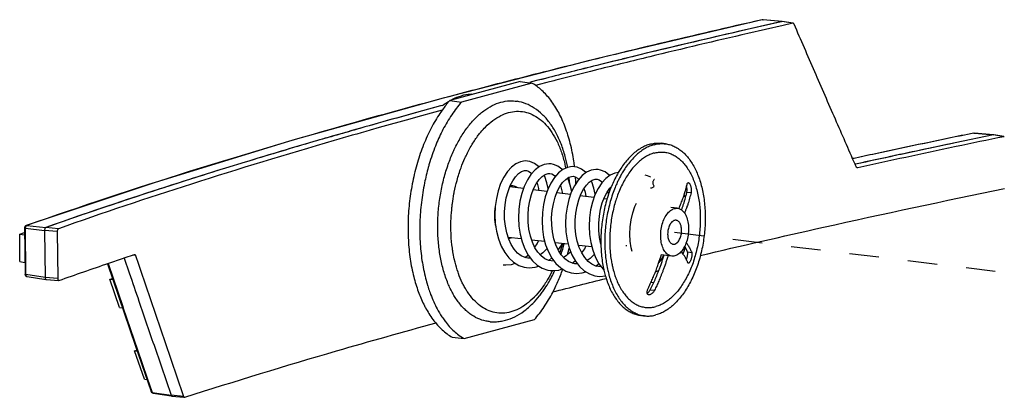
# Model space of a CAD drawing. Header units: inches. Extents: x -4 to 262, y 56 to 231.
# Tile 59 of 162: x 28.66 to 32.69, y 185.63 to 187.17. Entities that reach past the tile are written whole.
import ezdxf

# ---------------------------------------------------------------- set-up
doc = ezdxf.new("R2010")
doc.units = ezdxf.units.IN
doc.header["$LTSCALE"] = 1.2
doc.header["$MEASUREMENT"] = 0
doc.linetypes.add('DASHED', pattern=[0.2, 0.1, -0.1])
doc.layers.get('0').update_dxf_attribs({"linetype": 'CONTINUOUS'})
doc.layers.add('3_ALL_AXES', color=7, linetype='CONTINUOUS')
doc.layers.add('7_ALL_FEATURES', color=7, linetype='CONTINUOUS')

msp = doc.modelspace()

# ---------------------------------------------------------------- linework, layer by layer
at = {"color": 7, "linetype": 'Continuous'}
for p, q in [((30.7084, 186.921), (30.4208, 186.843)), ((30.7084, 186.921), (30.7565, 186.9151)), ((30.7565, 186.9151), (30.469, 186.8372)), ((30.4189, 186.8408), (30.4082, 186.828)), ((30.4208, 186.843), (30.4189, 186.8408)), ((30.4208, 186.843), (30.469, 186.8372)), ((30.3307, 186.0865), (30.3309, 186.086)), ((30.8418, 186.0589), (30.852, 186.0791)), ((30.2926, 186.0625), (30.2949, 186.0563)), ((30.3387, 186.0623), (30.3407, 186.0566)), ((30.3407, 186.0566), (30.343, 186.0505)), ((30.389, 185.9591), (30.3895, 185.9583)), ((30.4794, 185.87), (30.767, 185.948)), ((30.4313, 185.8758), (30.4794, 185.87))]:
    msp.add_line(p, q, dxfattribs=at)
at = {"color": 4, "linetype": 'DASHED'}
msp.add_line((31.34, 186.305), (34.2321, 185.9544), dxfattribs=at)
at = {"color": 7, "linetype": 'Continuous'}
for points, start_tangent, end_tangent in [([(30.9313, 186.5727), (30.9282, 186.5956), (30.9138, 186.6681), (30.8929, 186.7347), (30.8662, 186.7939), (30.834, 186.8444), (30.7972, 186.8851), (30.7565, 186.9151)], (-0.118274, 0.992981), (-0.865374, 0.501127)), ([(30.4082, 186.828), (30.381, 186.7911), (30.3453, 186.7307), (30.3144, 186.6631), (30.2891, 186.5898), (30.2698, 186.5124), (30.257, 186.4325), (30.251, 186.3519), (30.2519, 186.2723), (30.2596, 186.1954), (30.274, 186.1228), (30.2926, 186.0625)], (-0.628335, -0.777943), (0.343239, -0.939248)), ([(30.469, 186.8372), (30.4292, 186.7853), (30.3934, 186.7249), (30.3657, 186.665)], (-0.660311, -0.750992), (-0.380318, -0.924856)), ([(30.3657, 186.665), (30.3626, 186.6573), (30.3372, 186.584), (30.3333, 186.5702)], (-0.380318, -0.924856), (-0.268446, -0.963295)), ([(30.3333, 186.5702), (30.318, 186.5066), (30.3052, 186.4267), (30.2991, 186.346), (30.3, 186.2664), (30.3077, 186.1895), (30.3222, 186.117), (30.3307, 186.0865)], (-0.268446, -0.963295), (0.29288, -0.956149)), ([(30.9367, 186.5037), (30.936, 186.5187), (30.9352, 186.5314)], (-0.037892, 0.999282), (-0.069298, 0.997596)), ([(30.902, 186.2124), (30.9099, 186.2424)], (0.271351, 0.962481), (0.23842, 0.971162)), ([(30.852, 186.0791), (30.8734, 186.1279), (30.8832, 186.1539)], (0.434824, 0.900516), (0.338758, 0.940874)), ([(30.3309, 186.086), (30.3387, 186.0623)], (0.293782, -0.955872), (0.333414, -0.942781)), ([(30.2949, 186.0563), (30.318, 186.004)], (0.354159, -0.935185), (0.45808, -0.888911)), ([(30.343, 186.0505), (30.3698, 185.9913), (30.389, 185.9591)], (0.354159, -0.935185), (0.552091, -0.833784)), ([(30.767, 185.948), (30.8068, 185.9999), (30.8418, 186.0589)], (0.660311, 0.750992), (0.463555, 0.886068)), ([(30.318, 186.004), (30.3217, 185.9971), (30.3526, 185.9483)], (0.45808, -0.888911), (0.598272, -0.801293)), ([(30.3895, 185.9583), (30.4006, 185.9426)], (0.554366, -0.832273), (0.597781, -0.801659)), ([(30.3526, 185.9483), (30.3538, 185.9466), (30.3652, 185.9323)], (0.598272, -0.801293), (0.646549, -0.762873)), ([(30.3652, 185.9323), (30.3906, 185.9059), (30.4313, 185.8758)], (0.646549, -0.762873), (0.865374, -0.501127)), ([(30.4006, 185.9426), (30.4019, 185.9408), (30.4387, 185.9001), (30.4794, 185.87)], (0.597781, -0.801659), (0.865374, -0.501127))]:
    msp.add_spline(points, degree=3, dxfattribs=dict(at, start_tangent=start_tangent, end_tangent=end_tangent))
at = {"layer": '3_ALL_AXES', "color": 7, "linetype": 'Continuous'}
for p, q in [((31.3024, 186.6665), (31.2864, 186.6685)), ((31.2171, 185.963), (31.2011, 185.965))]:
    msp.add_line(p, q, dxfattribs=at)
for points, start_tangent, end_tangent in [([(31.24, 186.6649), (31.2216, 186.6585), (31.2034, 186.6494), (31.1855, 186.6375), (31.1681, 186.6231), (31.1513, 186.6063), (31.1352, 186.5871), (31.12, 186.5657), (31.1098, 186.5492)], (-0.965142, -0.261725), (-0.50612, -0.862463)), ([(31.256, 186.6629), (31.2376, 186.6566), (31.2194, 186.6474), (31.2015, 186.6356), (31.1841, 186.6212), (31.1673, 186.6043), (31.1513, 186.5851), (31.1361, 186.5637), (31.1263, 186.548)], (-0.965142, -0.261725), (-0.508034, -0.861337)), ([(31.24, 186.6649), (31.2584, 186.6685), (31.2767, 186.6692), (31.2864, 186.6685)], (0.965142, 0.261725), (0.992733, -0.120335)), ([(31.256, 186.6629), (31.2744, 186.6665), (31.2927, 186.6673), (31.3024, 186.6665)], (0.965142, 0.261725), (0.992733, -0.120335)), ([(31.3024, 186.6665), (31.3107, 186.6652), (31.3284, 186.6603), (31.3454, 186.6526), (31.3618, 186.6422), (31.3774, 186.6292), (31.392, 186.6136), (31.4055, 186.5956), (31.4179, 186.5754), (31.429, 186.553), (31.4387, 186.5288), (31.447, 186.5028), (31.4538, 186.4753), (31.459, 186.4465), (31.4627, 186.4167), (31.4646, 186.386), (31.465, 186.3548), (31.4637, 186.3232), (31.4607, 186.2916), (31.4561, 186.2601), (31.45, 186.2291), (31.4423, 186.1988), (31.4331, 186.1694), (31.4226, 186.1412), (31.4107, 186.1144), (31.3976, 186.0892), (31.3835, 186.0658), (31.3683, 186.0444), (31.3522, 186.0252), (31.3354, 186.0084), (31.318, 185.9939), (31.3001, 185.9821), (31.2819, 185.973), (31.2635, 185.9666)], (0.992733, -0.120335), (-0.965142, -0.261725)), ([(31.2564, 186.6289), (31.2388, 186.6227), (31.2214, 186.6137), (31.2043, 186.602), (31.1878, 186.5877), (31.1719, 186.5709), (31.1568, 186.5519), (31.1426, 186.5306), (31.1295, 186.5074), (31.1176, 186.4825), (31.107, 186.4561), (31.0998, 186.435)], (-0.965142, -0.261725), (-0.301862, -0.953352)), ([(31.2564, 186.6289), (31.274, 186.6322), (31.2915, 186.6327), (31.3087, 186.6303), (31.3254, 186.625), (31.3416, 186.617), (31.357, 186.6061), (31.3716, 186.5927), (31.3851, 186.5767), (31.3975, 186.5584), (31.4086, 186.5379), (31.4184, 186.5153), (31.4268, 186.4909), (31.4336, 186.4649), (31.4389, 186.4376), (31.4426, 186.4092), (31.4446, 186.3799), (31.4449, 186.35), (31.4435, 186.3198), (31.4405, 186.2895), (31.4359, 186.2595), (31.4296, 186.23), (31.4218, 186.2012), (31.4126, 186.1735), (31.4019, 186.147), (31.39, 186.1221), (31.3769, 186.0989), (31.3627, 186.0777), (31.3476, 186.0586), (31.3317, 186.0418), (31.3152, 186.0275), (31.2981, 186.0159), (31.2808, 186.0069), (31.2632, 186.0007)], (0.965142, 0.261725), (-0.965142, -0.261725)), ([(31.1098, 186.5492), (31.1059, 186.5423), (31.0928, 186.5171), (31.0816, 186.492)], (-0.50612, -0.862463), (-0.380712, -0.924694)), ([(31.1263, 186.548), (31.1219, 186.5404), (31.1088, 186.5152), (31.1056, 186.5084)], (-0.508034, -0.861337), (-0.417936, -0.908477)), ([(31.0816, 186.492), (31.0809, 186.4903), (31.0704, 186.4621), (31.0612, 186.4327), (31.0535, 186.4024), (31.0474, 186.3714), (31.0428, 186.3399), (31.0398, 186.3083), (31.0385, 186.2767), (31.0385, 186.2567)], (-0.380712, -0.924694), (0.018222, -0.999834)), ([(31.1056, 186.5084), (31.097, 186.4883), (31.0864, 186.4601), (31.0772, 186.4307), (31.0696, 186.4004), (31.0634, 186.3694), (31.0588, 186.338), (31.0559, 186.3064), (31.0546, 186.2748), (31.0549, 186.2435), (31.0569, 186.2129), (31.0574, 186.2075)], (-0.417936, -0.908477), (0.102321, -0.994751)), ([(31.0998, 186.435), (31.0977, 186.4283), (31.0899, 186.3996), (31.0837, 186.3701), (31.079, 186.34), (31.076, 186.3098), (31.0747, 186.2796), (31.075, 186.2497), (31.0757, 186.2363)], (-0.301862, -0.953352), (0.065336, -0.997863)), ([(31.3459, 186.3538), (31.3395, 186.3534), (31.3286, 186.3468), (31.3195, 186.3338), (31.3135, 186.3164), (31.3115, 186.2973)], (-0.993488, 0.113939), (0.010817, -0.999941)), ([(31.362, 186.3412), (31.3598, 186.3447), (31.3504, 186.3527), (31.3459, 186.3538)], (-0.484064, 0.875033), (-0.993488, 0.113939)), ([(31.3685, 186.3128), (31.3661, 186.3307), (31.362, 186.3412)], (-0.010817, 0.999941), (-0.484064, 0.875033)), ([(31.3115, 186.2973), (31.3139, 186.2794), (31.3202, 186.2654), (31.3296, 186.2574), (31.3341, 186.2563)], (0.010817, -0.999941), (0.993488, -0.113939)), ([(31.3495, 186.2616), (31.3514, 186.2633), (31.3605, 186.2763), (31.3665, 186.2937), (31.3685, 186.3128)], (0.762149, 0.647402), (-0.010817, 0.999941)), ([(31.0385, 186.2567), (31.0389, 186.2455), (31.0408, 186.2148), (31.0445, 186.185), (31.0497, 186.1562), (31.051, 186.1502)], (0.018222, -0.999834), (0.221895, -0.975071)), ([(31.0757, 186.2363), (31.077, 186.2204), (31.0806, 186.1919), (31.0842, 186.1724)], (0.065336, -0.997863), (0.202954, -0.979188)), ([(31.3341, 186.2563), (31.3405, 186.2567), (31.3495, 186.2616)], (0.993488, -0.113939), (0.762149, 0.647402)), ([(31.0574, 186.2075), (31.0605, 186.183), (31.0657, 186.1542), (31.0707, 186.1333)], (0.102321, -0.994751), (0.256022, -0.966671)), ([(31.0842, 186.1724), (31.0859, 186.1646), (31.0928, 186.1386), (31.0994, 186.1189)], (0.202954, -0.979188), (0.346394, -0.938089)), ([(31.051, 186.1502), (31.0565, 186.1287), (31.0648, 186.1027), (31.0745, 186.0785), (31.0856, 186.0561), (31.098, 186.0359), (31.1115, 186.0179), (31.1261, 186.0023), (31.1417, 185.9893), (31.1581, 185.9789), (31.1751, 185.9712), (31.1928, 185.9663), (31.2011, 185.965)], (0.221895, -0.975071), (0.992733, -0.120335)), ([(31.0707, 186.1333), (31.0725, 186.1268), (31.0808, 186.1008), (31.0906, 186.0765), (31.1017, 186.0542), (31.114, 186.0339), (31.1276, 186.016), (31.1422, 186.0004), (31.1577, 185.9873), (31.1741, 185.9769), (31.1912, 185.9692), (31.2014, 185.966)], (0.256022, -0.966671), (0.966718, -0.255845)), ([(31.0994, 186.1189), (31.1011, 186.1142), (31.1109, 186.0917), (31.1221, 186.0711), (31.1345, 186.0528), (31.148, 186.0368), (31.1625, 186.0234), (31.178, 186.0126), (31.1941, 186.0045), (31.2109, 185.9993), (31.2281, 185.9969), (31.2456, 185.9973), (31.2632, 186.0007)], (0.346394, -0.938089), (0.965142, 0.261725)), ([(31.2014, 185.966), (31.2088, 185.9643), (31.2171, 185.963)], (0.966718, -0.255845), (0.992733, -0.120335)), ([(31.2171, 185.963), (31.2268, 185.9623), (31.2451, 185.963), (31.2635, 185.9666)], (0.992733, -0.120335), (0.965142, 0.261725))]:
    msp.add_spline(points, degree=3, dxfattribs=dict(at, start_tangent=start_tangent, end_tangent=end_tangent))
at = {"layer": '7_ALL_FEATURES', "color": 7, "linetype": 'Continuous'}
for p, q in [((31.6977, 187.1739), (31.0267, 187.0155)), ((31.7777, 187.1661), (31.6358, 187.1337)), ((31.775, 187.1655), (31.6358, 187.1337)), ((31.6979, 187.1739), (31.6978, 187.1738)), ((31.6998, 187.174), (31.6979, 187.1735)), ((31.699, 187.174), (31.6979, 187.1739)), ((31.6998, 187.174), (31.6979, 187.1739)), ((31.7011, 187.1741), (31.699, 187.174)), ((31.6998, 187.174), (31.7011, 187.1741)), ((31.7011, 187.1738), (31.6998, 187.174)), ((31.7791, 187.1662), (31.7011, 187.1741)), ((31.7774, 187.1661), (31.7011, 187.1738)), ((31.7774, 187.1661), (31.775, 187.1655)), ((31.7791, 187.1662), (31.7777, 187.1661)), ((31.7793, 187.1662), (31.7777, 187.1661)), ((31.8225, 187.1595), (31.7777, 187.1661)), ((31.8241, 187.1596), (31.7793, 187.1662)), ((31.1098, 187.0086), (31.0215, 186.9868)), ((30.7554, 186.9194), (30.7486, 186.9177)), ((30.7554, 186.9194), (30.7487, 186.9177)), ((30.7815, 186.9261), (30.7554, 186.9194)), ((30.7815, 186.9261), (30.7554, 186.9194)), ((30.8128, 186.9342), (30.7815, 186.9261)), ((30.7968, 186.9301), (30.7815, 186.9261)), ((30.8128, 186.9342), (30.7968, 186.9301)), ((30.421, 186.8428), (30.4239, 186.8445)), ((30.696, 186.8404), (30.696, 186.8404)), ((30.3835, 186.8212), (30.2855, 186.7944)), ((30.3743, 186.8187), (30.2855, 186.7944)), ((30.3921, 186.8235), (30.3743, 186.8187)), ((30.3919, 186.8234), (30.3835, 186.8212)), ((30.3917, 186.8228), (30.3921, 186.8231)), ((30.2855, 186.7944), (30.2803, 186.793)), ((30.2855, 186.7944), (30.2807, 186.7931)), ((30.0741, 186.7354), (30.0622, 186.7321)), ((30.0742, 186.7355), (30.0623, 186.7321)), ((30.0914, 186.7403), (30.0741, 186.7354)), ((30.0914, 186.7403), (30.0742, 186.7355)), ((30.128, 186.7506), (30.0914, 186.7403)), ((30.1023, 186.7434), (30.0914, 186.7403)), ((30.128, 186.7506), (30.1023, 186.7434)), ((32.6425, 186.7026), (32.4865, 186.6703)), ((32.6425, 186.7026), (32.4865, 186.6703)), ((32.5619, 186.7103), (32.5637, 186.7105)), ((32.5619, 186.7103), (32.5619, 186.7103)), ((32.5637, 186.7103), (32.5619, 186.7103)), ((32.5637, 186.7103), (32.562, 186.71)), ((32.5637, 186.7105), (32.5649, 186.7104)), ((32.5637, 186.7103), (32.5649, 186.7105)), ((32.6425, 186.7026), (32.5637, 186.7103)), ((32.5649, 186.7105), (32.644, 186.7027)), ((32.644, 186.7027), (32.6425, 186.7026)), ((32.6443, 186.7026), (32.6425, 186.7026)), ((32.6853, 186.6956), (32.6425, 186.7026)), ((32.6854, 186.6958), (32.6443, 186.7026)), ((30.4379, 186.6392), (30.4398, 186.6434)), ((30.4398, 186.6434), (30.4407, 186.6453)), ((32.4865, 186.6703), (32.3792, 186.6477)), ((29.4812, 186.5595), (29.4683, 186.5555)), ((29.4812, 186.5595), (29.4689, 186.5557)), ((29.5044, 186.5667), (29.4812, 186.5595)), ((29.5044, 186.5667), (29.4812, 186.5595)), ((29.5845, 186.5914), (29.5044, 186.5667)), ((29.5846, 186.5914), (29.5044, 186.5667)), ((29.5995, 186.5959), (29.5845, 186.5914)), ((29.5996, 186.5959), (29.5846, 186.5914)), ((30.7264, 186.5568), (30.7344, 186.5569)), ((30.7341, 186.557), (30.7343, 186.5569)), ((30.7876, 186.5733), (30.7696, 186.5597)), ((30.8832, 186.5612), (30.8651, 186.5474)), ((32.0797, 186.5834), (32.0775, 186.5829)), ((32.0797, 186.5832), (32.0775, 186.5827)), ((32.0879, 186.5685), (32.0863, 186.5687)), ((29.4689, 186.5557), (29.4683, 186.5555)), ((30.823, 186.5452), (30.8307, 186.5453)), ((30.9188, 186.5335), (30.927, 186.5336)), ((30.9803, 186.55), (30.9622, 186.5364)), ((31.0147, 186.5217), (31.0232, 186.5219)), ((31.0769, 186.5386), (31.0589, 186.5252)), ((29.2127, 186.5076), (28.6903, 186.332)), ((30.7223, 186.4832), (30.6663, 186.4903)), ((30.8183, 186.4709), (30.7623, 186.4781)), ((30.9193, 186.4717), (30.9138, 186.4978)), ((31.3889, 186.4927), (31.3906, 186.5002)), ((30.9144, 186.4586), (30.8583, 186.4658)), ((31.0105, 186.4464), (30.9544, 186.4535)), ((31.0634, 186.4396), (31.0504, 186.4412)), ((31.3847, 186.447), (31.3796, 186.4596)), ((31.39, 186.4691), (31.4071, 186.467)), ((31.352, 186.4027), (31.3245, 186.4062)), ((31.352, 186.4027), (31.3569, 186.4017)), ((31.3567, 186.4013), (31.3568, 186.4014)), ((31.3568, 186.4014), (31.3593, 186.4069)), ((31.3568, 186.4014), (31.3568, 186.4013)), ((31.3593, 186.4069), (31.3629, 186.4151)), ((28.6836, 186.3224), (28.6836, 186.3224)), ((28.6876, 186.3209), (28.7655, 186.3125)), ((28.6896, 186.1321), (28.6876, 186.3209)), ((28.6903, 186.332), (28.6904, 186.332)), ((28.6904, 186.332), (28.6933, 186.3323)), ((28.6906, 186.3302), (28.6912, 186.3309)), ((28.6933, 186.3323), (28.7702, 186.324)), ((28.8221, 186.3194), (28.7702, 186.324)), ((30.6072, 186.3421), (30.6121, 186.3091)), ((28.6639, 186.2967), (28.6837, 186.3036)), ((28.6639, 186.2967), (28.6839, 186.2945)), ((28.6651, 186.1849), (28.6639, 186.2967)), ((28.8175, 186.3079), (28.7655, 186.3125)), ((28.7655, 186.3125), (28.7676, 186.1204)), ((30.6121, 186.3091), (30.6201, 186.2776)), ((30.7134, 186.2779), (30.6597, 186.284)), ((30.6673, 186.2804), (30.6725, 186.2822)), ((30.7083, 186.2975), (30.7164, 186.2661)), ((30.8047, 186.2853), (30.8128, 186.254)), ((30.7164, 186.2661), (30.7276, 186.2369)), ((30.7276, 186.2369), (30.7419, 186.2107)), ((30.8095, 186.2669), (30.7558, 186.273)), ((30.7691, 186.2417), (30.7587, 186.264)), ((30.8128, 186.254), (30.824, 186.2248)), ((30.9056, 186.2558), (30.8519, 186.262)), ((30.8649, 186.2308), (30.8547, 186.2531)), ((30.9011, 186.2733), (30.9092, 186.2418)), ((30.9092, 186.2418), (30.9205, 186.2128)), ((31.0017, 186.2448), (30.9479, 186.251)), ((30.9971, 186.2627), (31.0051, 186.2312)), ((31.1449, 186.25), (31.1402, 186.25)), ((31.3844, 186.2422), (31.3809, 186.2484)), ((31.3872, 186.2626), (31.3893, 186.2596)), ((29.0912, 186.1995), (29.1118, 186.1385)), ((29.0912, 186.1995), (29.1118, 186.1385)), ((29.1372, 186.21), (29.1255, 186.2111)), ((30.4427, 186.1826), (30.4396, 186.1963)), ((30.7398, 186.1993), (30.7297, 186.2014)), ((30.824, 186.2248), (30.8383, 186.1988)), ((30.8253, 186.19), (30.8376, 186.2001)), ((30.9205, 186.2128), (30.9346, 186.187)), ((30.9865, 186.1854), (30.9727, 186.2011)), ((31.0051, 186.2312), (31.0163, 186.202)), ((31.0163, 186.202), (31.0306, 186.1758)), ((31.3284, 186.2073), (31.2855, 186.2122)), ((31.3749, 186.2157), (31.3671, 186.2269)), ((31.3926, 186.2247), (31.4098, 186.2226)), ((28.6651, 186.1849), (28.6851, 186.1818)), ((29.022, 186.1762), (29.0683, 186.04)), ((29.0249, 186.1772), (29.0453, 186.1171)), ((30.8361, 186.1877), (30.8261, 186.1897)), ((30.9216, 186.1783), (30.9338, 186.1885)), ((30.9324, 186.176), (30.9223, 186.178)), ((30.9432, 186.1756), (30.9322, 186.176)), ((30.9433, 186.1756), (30.9432, 186.1756)), ((31.0286, 186.1643), (31.0182, 186.1665)), ((31.0394, 186.1639), (31.0285, 186.1643)), ((31.0396, 186.164), (31.0394, 186.1639)), ((28.7676, 186.1204), (28.6896, 186.1321)), ((28.6941, 186.1238), (28.7713, 186.1122)), ((28.8196, 186.1157), (28.7676, 186.1204)), ((29.0328, 186.1128), (29.0425, 186.116)), ((29.0453, 186.1171), (29.0847, 186.0016)), ((30.4565, 186.1367), (30.4549, 186.1412)), ((28.7701, 186.1128), (28.7714, 186.1122)), ((28.7713, 186.1122), (28.7725, 186.1123)), ((28.7714, 186.1122), (28.8234, 186.1075)), ((29.0723, 185.9973), (29.0328, 186.1128)), ((29.0328, 186.1128), (29.044, 186.1116)), ((30.4267, 186.0675), (30.4229, 186.0752)), ((30.4851, 186.0746), (30.4803, 186.083)), ((29.0683, 186.04), (29.136, 185.8425)), ((30.4307, 186.0598), (30.4267, 186.0675)), ((31.2407, 186.0701), (31.2579, 186.068)), ((29.0723, 185.9973), (29.0835, 185.9956)), ((29.0847, 186.0016), (29.0869, 185.9951)), ((29.0869, 185.9951), (29.1454, 185.8244)), ((29.136, 185.8425), (29.2013, 185.6531)), ((29.1332, 185.8202), (29.1426, 185.8232)), ((29.1732, 185.7046), (29.1332, 185.8202)), ((29.1332, 185.8202), (29.1441, 185.819)), ((29.1454, 185.8244), (29.1853, 185.7088)), ((29.1732, 185.7046), (29.1841, 185.7029)), ((29.1853, 185.7088), (29.2042, 185.6541)), ((29.2024, 185.6508), (29.2013, 185.6531)), ((29.2013, 185.6531), (29.2013, 185.6531)), ((29.2042, 185.6541), (29.2056, 185.6501)), ((29.2056, 185.6501), (29.2831, 185.6386)), ((29.2093, 185.6464), (29.2826, 185.6355)), ((29.3338, 185.6335), (29.2831, 185.6386)), ((29.2858, 185.6351), (29.2863, 185.635)), ((29.2863, 185.635), (29.2876, 185.6351)), ((29.2865, 185.635), (29.3335, 185.6303))]:
    msp.add_line(p, q, dxfattribs=at)
at = {"layer": '7_ALL_FEATURES', "color": 3, "linetype": 'Continuous'}
for p, q in [((31.783, 187.1505), (31.6396, 187.1176)), ((31.8225, 187.1595), (31.783, 187.1505)), ((31.8241, 187.1595), (31.8225, 187.1595)), ((30.9961, 186.9625), (30.8543, 186.9266)), ((31.0258, 186.97), (30.9961, 186.9625)), ((30.8463, 186.9246), (30.8172, 186.9171)), ((30.8543, 186.9266), (30.8463, 186.9246)), ((30.7859, 186.909), (30.7716, 186.9053)), ((30.8172, 186.9171), (30.7859, 186.909)), ((30.3897, 186.8039), (30.3606, 186.796)), ((30.2577, 186.7676), (30.133, 186.7326)), ((30.2905, 186.7767), (30.2577, 186.7676)), ((30.3606, 186.796), (30.2905, 186.7767)), ((30.133, 186.7326), (30.0965, 186.7223)), ((32.6871, 186.6955), (32.6853, 186.6955)), ((32.4897, 186.6549), (32.4835, 186.6536)), ((32.0821, 186.5724), (32.0775, 186.5827)), ((32.0879, 186.5687), (32.0863, 186.5686)), ((28.8175, 186.3079), (28.8196, 186.1157)), ((29.0912, 186.1996), (29.1328, 186.2135)), ((29.1328, 186.2135), (29.1338, 186.2136)), ((28.8234, 186.1075), (28.8244, 186.1077)), ((29.3372, 185.6299), (29.3383, 185.63))]:
    msp.add_line(p, q, dxfattribs=at)
at = {"layer": '7_ALL_FEATURES', "color": 7, "linetype": 'Continuous'}
for points in [[(31.0267, 187.0155), (30.3847, 186.8507), (29.7796, 186.6813), (29.2127, 186.5076)], [(30.7391, 186.596), (30.7294, 186.5965), (30.7104, 186.5934), (30.6915, 186.585), (30.6734, 186.5715), (30.6567, 186.553), (30.6417, 186.5302), (30.6291, 186.5036)], [(30.6592, 186.472), (30.6682, 186.4955), (30.6787, 186.5156), (30.6902, 186.5321), (30.7025, 186.5448), (30.7148, 186.553), (30.7264, 186.5568)], [(30.7696, 186.5597), (30.753, 186.5414), (30.7382, 186.5188), (30.7255, 186.4924)], [(30.7344, 186.5569), (30.7424, 186.5548), (30.7524, 186.5483), (30.7559, 186.5446)], [(30.7849, 186.5713), (30.7835, 186.5731), (30.7669, 186.5863), (30.749, 186.594), (30.739, 186.596)], [(30.8353, 186.5843), (30.8257, 186.5848), (30.8067, 186.5818), (30.7876, 186.5733)], [(30.8811, 186.5596), (30.8789, 186.5622), (30.8627, 186.5748), (30.8453, 186.5824), (30.8352, 186.5844)], [(30.9316, 186.5727), (30.9216, 186.5731), (30.9023, 186.5699), (30.8832, 186.5612)], [(30.9774, 186.5479), (30.9757, 186.55), (30.9594, 186.5629), (30.9418, 186.5706), (30.9315, 186.5727)], [(31.0279, 186.561), (31.018, 186.5615), (30.9991, 186.5584), (30.9803, 186.55)], [(31.0738, 186.5362), (31.0723, 186.538), (31.0555, 186.5513), (31.0376, 186.5591), (31.0278, 186.561)], [(30.7745, 186.5032), (30.7863, 186.5202), (30.7989, 186.5332)], [(30.7989, 186.5332), (30.8114, 186.5415), (30.823, 186.5452)], [(30.823, 186.4832), (30.8182, 186.507), (30.8095, 186.5328), (30.8066, 186.5383)], [(30.8651, 186.5474), (30.8486, 186.5289), (30.8339, 186.5061), (30.8213, 186.4797)], [(30.8307, 186.5452), (30.8386, 186.5431), (30.8491, 186.5363), (30.8522, 186.5329)], [(30.8708, 186.4916), (30.8825, 186.5084), (30.8948, 186.5212)], [(30.8948, 186.5212), (30.9071, 186.5296), (30.9188, 186.5335)], [(30.9138, 186.4978), (30.9048, 186.5233), (30.9029, 186.5267)], [(30.9622, 186.5364), (30.9452, 186.5177), (30.9303, 186.4947), (30.9177, 186.4682)], [(30.9267, 186.5336), (30.934, 186.5318), (30.9437, 186.526), (30.9484, 186.5212)], [(30.9911, 186.5096), (31.003, 186.5177), (31.0147, 186.5217)], [(31.0589, 186.5252), (31.0422, 186.5069), (31.0272, 186.4842), (31.0144, 186.4576)], [(31.0232, 186.5219), (31.0314, 186.5196), (31.0416, 186.513), (31.0447, 186.5096)], [(31.11, 186.5491), (31.0957, 186.5468), (31.0769, 186.5386)], [(31.2433, 186.5304), (31.2291, 186.536), (31.2202, 186.5377)], [(30.6291, 186.5036), (30.6189, 186.4742), (30.6115, 186.4427), (30.607, 186.4096)], [(30.7255, 186.4924), (30.7153, 186.463), (30.7078, 186.4313), (30.7033, 186.3981), (30.7018, 186.3642), (30.7035, 186.3304), (30.7083, 186.2975)], [(30.7552, 186.4592), (30.764, 186.4827), (30.7745, 186.5032)], [(30.7771, 186.507), (30.7778, 186.5053), (30.7834, 186.4832), (30.7844, 186.4752)], [(30.8213, 186.4797), (30.8112, 186.4502), (30.8039, 186.4186), (30.7995, 186.3855), (30.7981, 186.3518), (30.7998, 186.3181), (30.8047, 186.2853)], [(30.8515, 186.4477), (30.8604, 186.4712), (30.8708, 186.4916)], [(30.8733, 186.4952), (30.875, 186.4908), (30.8802, 186.4686), (30.8809, 186.4629)], [(30.9482, 186.4375), (30.9573, 186.4611), (30.9679, 186.4813)], [(30.9679, 186.4813), (30.9793, 186.4975), (30.9911, 186.5096)], [(30.9696, 186.4837), (30.9741, 186.4683), (30.9773, 186.4506)], [(31.0156, 186.46), (31.0103, 186.4852), (31.0015, 186.5107), (30.9991, 186.5151)], [(31.0639, 186.4692), (31.0755, 186.4857), (31.0817, 186.492)], [(30.662, 186.2769), (30.6539, 186.3022), (30.6483, 186.3297), (30.6453, 186.3586), (30.645, 186.3882), (30.6473, 186.4176), (30.6521, 186.4458), (30.6592, 186.472)], [(30.7587, 186.264), (30.7505, 186.2893), (30.7447, 186.3169), (30.7416, 186.346), (30.7412, 186.3756), (30.7434, 186.405), (30.7482, 186.4331), (30.7552, 186.4592)], [(30.8547, 186.2531), (30.8466, 186.2784), (30.8409, 186.3059), (30.8378, 186.3348), (30.8375, 186.3644), (30.8397, 186.3936), (30.8445, 186.4216), (30.8515, 186.4477)], [(30.9177, 186.4682), (30.9076, 186.439), (30.9003, 186.4075), (30.8958, 186.3743), (30.8943, 186.3404), (30.8961, 186.3064), (30.9011, 186.2733)], [(30.9503, 186.2432), (30.9424, 186.2686), (30.9369, 186.296), (30.934, 186.3248), (30.9338, 186.3541), (30.9362, 186.3832), (30.9411, 186.4113), (30.9482, 186.4375)], [(31.0144, 186.4576), (31.0042, 186.4282), (30.9967, 186.3966), (30.9921, 186.3635), (30.9906, 186.3296), (30.9923, 186.2957), (30.9971, 186.2627)], [(31.0444, 186.4255), (31.0534, 186.449), (31.0639, 186.4692)], [(31.0659, 186.472), (31.0669, 186.4694), (31.0694, 186.4591)], [(30.607, 186.4096), (30.6055, 186.3759), (30.6072, 186.3421)], [(31.0387, 186.2567), (31.0333, 186.2835), (31.0303, 186.3125), (31.03, 186.342), (31.0324, 186.3712), (31.0373, 186.3993), (31.0444, 186.4255)], [(31.166, 186.2259), (31.1622, 186.241), (31.1582, 186.2686), (31.1569, 186.2976), (31.1583, 186.327), (31.1623, 186.3561), (31.1688, 186.384), (31.1777, 186.4101), (31.1842, 186.4242)], [(28.6866, 186.3296), (28.6858, 186.3287), (28.6851, 186.3277), (28.6845, 186.3267), (28.6841, 186.3257), (28.6838, 186.3246), (28.6836, 186.3235), (28.6836, 186.3225), (28.6856, 186.1336)], [(28.6904, 186.332), (28.69, 186.3318), (28.6887, 186.3312), (28.6876, 186.3305), (28.6866, 186.3296)], [(30.6201, 186.2776), (30.6314, 186.2484), (30.6456, 186.2224)], [(30.6982, 186.2199), (30.6844, 186.2353), (30.6723, 186.2544), (30.662, 186.2769)], [(30.7681, 186.2438), (30.7781, 186.2581), (30.7844, 186.2697)], [(30.795, 186.2078), (30.7813, 186.2229), (30.7691, 186.2417)], [(30.8191, 186.2376), (30.8184, 186.2366), (30.8021, 186.221), (30.7903, 186.213)], [(30.8644, 186.2321), (30.8752, 186.2478), (30.881, 186.2587)], [(30.9727, 186.2011), (30.9605, 186.2205), (30.9503, 186.2432)], [(30.9606, 186.2203), (30.9724, 186.2376), (30.9776, 186.2476)], [(31.3749, 186.2157), (31.3755, 186.217), (31.3844, 186.2422)], [(30.6456, 186.2224), (30.6625, 186.2002), (30.6817, 186.1825)], [(30.7297, 186.2014), (30.7133, 186.2085), (30.6982, 186.2199)], [(30.729, 186.2017), (30.7405, 186.2109), (30.7413, 186.2118)], [(30.7508, 186.199), (30.7505, 186.199), (30.7397, 186.1994)], [(30.7419, 186.2107), (30.7589, 186.1884), (30.7781, 186.1707)], [(30.8261, 186.1897), (30.8099, 186.1967), (30.795, 186.2078)], [(30.8383, 186.1988), (30.8552, 186.1767), (30.8744, 186.1591)], [(30.8908, 186.1965), (30.877, 186.2119), (30.8649, 186.2308)], [(30.9154, 186.226), (30.9133, 186.2235), (30.8974, 186.2086), (30.8865, 186.2013)], [(30.9223, 186.178), (30.9059, 186.1851), (30.8908, 186.1965)], [(31.0117, 186.2141), (31.0116, 186.2141), (30.9953, 186.1982), (30.9828, 186.1896)], [(31.295, 186.2111), (31.2887, 186.1996), (31.2756, 186.1813)], [(30.6388, 186.1719), (30.6497, 186.1712), (30.6728, 186.1734), (30.6884, 186.1784)], [(30.6817, 186.1825), (30.7028, 186.1696), (30.725, 186.162), (30.735, 186.1603)], [(30.735, 186.1603), (30.7461, 186.1595), (30.7696, 186.1619), (30.7846, 186.1668)], [(30.7781, 186.1707), (30.7991, 186.1579), (30.8213, 186.1503), (30.8313, 186.1486)], [(30.8313, 186.1486), (30.8426, 186.1479), (30.8662, 186.1503), (30.8809, 186.1551)], [(30.847, 186.1874), (30.8466, 186.1873), (30.836, 186.1877)], [(30.8744, 186.1591), (30.8954, 186.1463), (30.9175, 186.1387), (30.9276, 186.1369)], [(30.9346, 186.187), (30.9515, 186.165), (30.9707, 186.1474)], [(31.0182, 186.1665), (31.0017, 186.1738), (30.9865, 186.1854)], [(31.0178, 186.1666), (31.0293, 186.176), (31.0301, 186.1768)], [(31.0306, 186.1758), (31.0476, 186.1535), (31.0512, 186.1502)], [(30.9276, 186.1369), (30.9385, 186.1362), (30.9617, 186.1385), (30.9772, 186.1434)], [(30.9707, 186.1474), (30.9918, 186.1346), (31.0139, 186.127), (31.0238, 186.1253)], [(31.0238, 186.1253), (31.0349, 186.1245), (31.0571, 186.1267)], [(31.2756, 186.1488), (31.2637, 186.1426), (31.2612, 186.1421)], [(31.2431, 186.0993), (31.2431, 186.0993), (31.2555, 186.1008)]]:
    msp.add_lwpolyline(points, dxfattribs=at)
for points, start_tangent, end_tangent in [([(31.6979, 187.1735), (30.862, 186.9741), (30.705, 186.9342)], (-0.975269, -0.22102), (-0.968612, -0.248577)), ([(31.6358, 187.1337), (31.192, 187.0287), (31.0215, 186.9867)], (-0.974487, -0.224445), (-0.970447, -0.241315)), ([(31.6358, 187.1337), (31.1353, 187.0149), (31.1098, 187.0086)], (-0.97449, -0.224431), (-0.971074, -0.238778)), ([(31.0215, 186.9868), (30.8128, 186.9342)], (-0.970439, -0.241348), (-0.968853, -0.247638)), ([(31.0215, 186.9867), (30.8128, 186.9342)], (-0.970447, -0.241315), (-0.96886, -0.24761)), ([(30.705, 186.9342), (30.4664, 186.872)], (-0.968612, -0.248577), (-0.966621, -0.256209)), ([(30.4664, 186.872), (30.0802, 186.7668), (29.3566, 186.5526), (28.6933, 186.3323)], (-0.966621, -0.256209), (-0.942996, -0.332804)), ([(30.3921, 186.8231), (30.3968, 186.8268), (30.4186, 186.8414)], (0.786663, 0.617383), (0.858358, 0.513051)), ([(30.4239, 186.8445), (30.4323, 186.849), (30.4687, 186.8631)], (0.87193, 0.48963), (0.965142, 0.261725)), ([(30.5137, 186.8688), (30.5051, 186.8687), (30.4687, 186.8631)], (-0.999821, 0.018924), (-0.965142, -0.261725)), ([(30.6303, 186.8367), (30.6658, 186.8422), (30.696, 186.8404)], (0.965142, 0.261725), (0.98678, -0.162067)), ([(30.903, 186.57), (30.8929, 186.6148), (30.876, 186.6665), (30.8545, 186.7131), (30.8285, 186.7536), (30.7991, 186.7868), (30.7666, 186.8126), (30.7319, 186.8305), (30.696, 186.8404)], (-0.180433, 0.983587), (-0.986718, 0.162441)), ([(30.4656, 186.692), (30.4947, 186.7351), (30.5264, 186.7718), (30.56, 186.8013), (30.5949, 186.823), (30.6303, 186.8367)], (0.513007, 0.858384), (0.965142, 0.261725)), ([(30.6617, 186.7943), (30.6941, 186.7993), (30.7262, 186.7968), (30.7573, 186.7867), (30.7868, 186.7691), (30.814, 186.7443), (30.8385, 186.7128), (30.8597, 186.6753), (30.8773, 186.6323), (30.891, 186.5848), (30.8949, 186.5664)], (0.965142, 0.261725), (0.193698, -0.981061)), ([(30.2807, 186.7931), (30.128, 186.7506)], (-0.964197, -0.265187), (-0.962661, -0.270709)), ([(30.2803, 186.793), (30.128, 186.7506)], (-0.964202, -0.26517), (-0.962673, -0.270668)), ([(30.5484, 186.7147), (30.5668, 186.735), (30.5975, 186.7619), (30.6294, 186.7818), (30.6617, 186.7943)], (0.641345, 0.767253), (0.965142, 0.261725)), ([(30.0623, 186.7321), (29.8997, 186.6853), (29.5996, 186.5959)], (-0.96197, -0.273154), (-0.956495, -0.291747)), ([(30.0622, 186.7321), (30.054, 186.7297), (29.8651, 186.6753)], (-0.961983, -0.273109), (-0.959786, -0.280732)), ([(30.4407, 186.6453), (30.4656, 186.692)], (0.428975, 0.903316), (0.513007, 0.858384)), ([(30.513, 186.6649), (30.5379, 186.7015), (30.5484, 186.7147)], (0.519095, 0.854717), (0.641345, 0.767253)), ([(32.5619, 186.7103), (32.36, 186.6683), (32.1606, 186.6259), (32.0674, 186.6059)], (-0.979479, -0.201548), (-0.977289, -0.21191)), ([(32.562, 186.71), (32.3618, 186.6684), (32.1624, 186.626), (32.0676, 186.6055)], (-0.979467, -0.201606), (-0.977287, -0.211922)), ([(29.8651, 186.6753), (29.5995, 186.5959)], (-0.959786, -0.280732), (-0.956494, -0.291753)), ([(30.4139, 186.0954), (30.4039, 186.1216), (30.389, 186.1737), (30.3786, 186.2297), (30.3731, 186.2888), (30.3724, 186.3498), (30.3766, 186.4116), (30.3857, 186.4729), (30.3995, 186.5328), (30.4176, 186.5899), (30.4379, 186.6392)], (-0.384067, 0.923305), (0.418921, 0.908023)), ([(30.4833, 186.608), (30.4877, 186.6177), (30.5113, 186.6622), (30.513, 186.6649)], (0.408448, 0.912781), (0.519095, 0.854717)), ([(32.4865, 186.6703), (32.4402, 186.6606), (32.2404, 186.6181), (32.0797, 186.5832)], (-0.978814, -0.20475), (-0.976829, -0.214021)), ([(32.3792, 186.6477), (32.2421, 186.6185), (32.0797, 186.5834)], (-0.978391, -0.206765), (-0.977005, -0.213215)), ([(30.4397, 186.469), (30.4509, 186.5167), (30.4674, 186.5689), (30.4833, 186.608)], (0.194743, 0.980854), (0.408448, 0.912781)), ([(29.4683, 186.5555), (29.3152, 186.5071), (28.7702, 186.324)], (-0.954707, -0.297547), (-0.942861, -0.333186)), ([(29.4683, 186.5555), (29.2982, 186.5017)], (-0.954706, -0.297549), (-0.952207, -0.305452)), ([(30.9114, 186.5051), (30.909, 186.5301)], (-0.079819, 0.996809), (-0.117086, 0.993122)), ([(31.2575, 186.5211), (31.2569, 186.5207), (31.2535, 186.5169), (31.2515, 186.5118), (31.251, 186.506), (31.252, 186.5), (31.2545, 186.4944), (31.2557, 186.4927)], (-0.827439, -0.561556), (0.593299, -0.804982)), ([(29.2982, 186.5017), (29.1758, 186.462), (28.7702, 186.324)], (-0.952207, -0.305452), (-0.942861, -0.333186)), ([(30.6791, 186.4942), (30.6772, 186.4944), (30.6674, 186.4937)], (-0.992619, 0.121273), (-0.979683, -0.200554)), ([(30.6975, 186.4866), (30.689, 186.4915), (30.6791, 186.4942)], (-0.80264, 0.596464), (-0.992619, 0.121273)), ([(31.2412, 186.4864), (31.2464, 186.4867), (31.2517, 186.4888), (31.2564, 186.4922)], (0.992731, -0.120353), (0.727223, 0.686401)), ([(31.3796, 186.4596), (31.381, 186.464), (31.3832, 186.4714), (31.3853, 186.4786), (31.3872, 186.4858), (31.3889, 186.4927)], (0.30618, 0.951974), (0.233421, 0.972376)), ([(31.39, 186.4691), (31.3906, 186.4737), (31.3907, 186.4792), (31.3903, 186.485), (31.3893, 186.4909), (31.3889, 186.4927)], (0.203759, 0.979021), (-0.227969, 0.973668)), ([(31.3906, 186.5002), (31.3918, 186.5039), (31.3934, 186.5065), (31.3953, 186.5076), (31.3964, 186.5077)], (0.216004, 0.976392), (0.992234, -0.124382)), ([(31.3964, 186.5077), (31.3974, 186.5074), (31.3996, 186.5058), (31.4017, 186.5029), (31.4037, 186.499), (31.4054, 186.4942), (31.4067, 186.4887), (31.4076, 186.4829), (31.408, 186.4771), (31.4078, 186.4716), (31.4071, 186.467)], (0.992234, -0.124382), (-0.216004, -0.976392)), ([(30.4319, 186.4219), (30.4383, 186.4621), (30.4397, 186.469)], (0.129467, 0.991584), (0.194743, 0.980854)), ([(31.3629, 186.4151), (31.3641, 186.4181), (31.3685, 186.4287), (31.3723, 186.4387), (31.3757, 186.4479), (31.3785, 186.4563), (31.3796, 186.4596)], (0.393691, 0.919243), (0.30618, 0.951974)), ([(31.3677, 186.3954), (31.3692, 186.3991), (31.3735, 186.4106), (31.3774, 186.4222), (31.381, 186.4338), (31.3842, 186.4451), (31.3848, 186.447)], (0.366409, 0.930454), (0.256285, 0.966601)), ([(31.3848, 186.447), (31.3872, 186.4565), (31.39, 186.4691)], (0.256285, 0.966601), (0.203759, 0.979021)), ([(31.4071, 186.467), (31.4042, 186.4548), (31.4013, 186.4437), (31.398, 186.4325), (31.3943, 186.4211), (31.3934, 186.4183)], (-0.216004, -0.976392), (-0.32292, -0.946426)), ([(30.4258, 186.3264), (30.4261, 186.3496), (30.429, 186.3964)], (-0.00384, 0.999993), (0.094401, 0.995534)), ([(30.429, 186.3964), (30.43, 186.406), (30.4319, 186.4219)], (0.094401, 0.995534), (0.129467, 0.991584)), ([(30.6066, 186.4063), (30.6044, 186.3908), (30.6034, 186.3697), (30.6048, 186.3493), (30.6086, 186.3303), (30.6091, 186.3287)], (-0.184314, -0.982867), (0.27636, -0.961054)), ([(31.283, 186.2896), (31.285, 186.3174), (31.2915, 186.3444), (31.3018, 186.368), (31.3154, 186.3867), (31.3308, 186.3985), (31.3471, 186.403), (31.352, 186.4027)], (-0.010817, 0.999941), (0.99139, -0.130943)), ([(31.3569, 186.4017), (31.3627, 186.3995), (31.3682, 186.3961)], (0.961287, -0.275548), (0.807931, -0.589277)), ([(31.3682, 186.3961), (31.3766, 186.3882), (31.3874, 186.3704), (31.3944, 186.3471), (31.397, 186.3205)], (0.807931, -0.589277), (0.010817, -0.999941)), ([(31.3934, 186.4183), (31.3904, 186.4097), (31.3861, 186.3983), (31.3814, 186.3868), (31.3798, 186.3829)], (-0.32292, -0.946426), (-0.391889, -0.920012)), ([(28.6836, 186.3224), (28.6846, 186.3215), (28.6876, 186.3209)], (0.097998, -0.995187), (0.993783, -0.11133)), ([(28.6876, 186.3209), (28.6884, 186.3261)], (0.011361, 0.999935), (0.317988, 0.948095)), ([(28.6884, 186.3261), (28.6906, 186.3302)], (0.317988, 0.948095), (0.62406, 0.781376)), ([(28.6912, 186.3309), (28.6933, 186.3323)], (0.687887, 0.725818), (0.951947, 0.306264)), ([(28.7702, 186.324), (28.7678, 186.3218), (28.7668, 186.32), (28.7661, 186.3178), (28.7655, 186.3125)], (-0.942861, -0.333186), (0.010817, -0.999941)), ([(28.7661, 186.3177), (28.7661, 186.3176), (28.7655, 186.3125)], (-0.236123, -0.971723), (0.010817, -0.999941)), ([(28.7678, 186.3218), (28.7661, 186.3177)], (-0.538512, -0.842618), (-0.236123, -0.971723)), ([(28.7702, 186.324), (28.7678, 186.3218)], (-0.942861, -0.333185), (-0.538512, -0.842618)), ([(30.434, 186.2254), (30.4318, 186.2399), (30.4267, 186.2939), (30.4258, 186.3264)], (-0.161354, 0.986897), (-0.00384, 0.999993)), ([(31.397, 186.3205), (31.395, 186.2927), (31.3885, 186.2657), (31.3782, 186.2421), (31.3674, 186.2266)], (0.010817, -0.999941), (-0.649032, -0.760761)), ([(30.6612, 186.2792), (30.6673, 186.2804)], (0.994512, 0.10462), (0.965142, 0.261725)), ([(31.3284, 186.2073), (31.3173, 186.2106), (31.3034, 186.2219), (31.2926, 186.2397), (31.2856, 186.263), (31.283, 186.2896)], (-0.992941, 0.11861), (-0.010817, 0.999941)), ([(30.8818, 186.2585), (30.8814, 186.2568), (30.8709, 186.2221)], (-0.260423, -0.965495), (-0.315197, -0.949026)), ([(30.8762, 186.2137), (30.8892, 186.2577)], (0.315025, 0.949083), (0.252795, 0.96752)), ([(31.3926, 186.2247), (31.3899, 186.2311), (31.3871, 186.237), (31.3844, 186.2422)], (-0.374596, 0.927188), (-0.470747, 0.882268)), ([(31.3893, 186.2596), (31.392, 186.2554), (31.3962, 186.2487), (31.4001, 186.2421), (31.4035, 186.2358), (31.4067, 186.2295), (31.4098, 186.2226)], (0.558684, -0.829381), (0.39172, -0.920084)), ([(30.4396, 186.1963), (30.434, 186.2254)], (-0.21358, 0.976926), (-0.161354, 0.986897)), ([(31.2317, 186.0753), (31.2363, 186.0847), (31.2407, 186.0941), (31.2451, 186.1037), (31.2493, 186.1133), (31.2535, 186.1231), (31.2577, 186.1331), (31.2619, 186.1436), (31.266, 186.1544), (31.2698, 186.1648), (31.2732, 186.1743), (31.2761, 186.1827), (31.2787, 186.1904), (31.281, 186.1976), (31.2833, 186.2049), (31.2855, 186.2122)], (0.442603, 0.896717), (0.287117, 0.957896)), ([(31.3129, 186.2091), (31.3117, 186.205), (31.3071, 186.19), (31.3022, 186.1752), (31.2973, 186.161), (31.2924, 186.1478), (31.2878, 186.1357), (31.2834, 186.1248), (31.2792, 186.1147), (31.2751, 186.1051), (31.271, 186.0957), (31.2667, 186.0864), (31.2623, 186.0772), (31.2579, 186.068)], (-0.282451, -0.959282), (-0.442603, -0.896717)), ([(31.2756, 186.1488), (31.2805, 186.1622), (31.2858, 186.177), (31.291, 186.1927), (31.296, 186.2086), (31.2967, 186.2109)], (0.357762, 0.933813), (0.285685, 0.958324)), ([(31.3674, 186.2266), (31.3646, 186.2234), (31.3492, 186.2115), (31.3329, 186.2071), (31.3284, 186.2073)], (-0.649032, -0.760761), (-0.992941, 0.11861)), ([(31.3883, 186.193), (31.3861, 186.1971), (31.3838, 186.2013), (31.3813, 186.2056), (31.3784, 186.2103), (31.3751, 186.2154), (31.3749, 186.2157)], (-0.457317, 0.889304), (-0.551802, 0.833975)), ([(31.3883, 186.193), (31.3896, 186.1965), (31.3912, 186.2019), (31.3924, 186.2074), (31.3932, 186.2128), (31.3936, 186.2176), (31.3933, 186.2217), (31.3926, 186.2247)], (0.364486, 0.931209), (-0.374596, 0.927188)), ([(31.4098, 186.2226), (31.4105, 186.2196), (31.4108, 186.2156), (31.4105, 186.2107), (31.4097, 186.2053), (31.4085, 186.1998), (31.4069, 186.1944), (31.4051, 186.1895), (31.4031, 186.1852), (31.4009, 186.1818), (31.3988, 186.1795), (31.3969, 186.1785), (31.3963, 186.1785)], (0.39172, -0.920084), (-0.988985, 0.148018)), ([(30.4549, 186.1412), (30.4427, 186.1826)], (-0.326555, 0.945178), (-0.23947, 0.970904)), ([(31.3941, 186.1807), (31.3923, 186.1847), (31.3904, 186.1888), (31.3883, 186.1929), (31.3883, 186.193)], (-0.39172, 0.920084), (-0.457317, 0.889304)), ([(31.3963, 186.1785), (31.3953, 186.1789), (31.3941, 186.1807)], (-0.988985, 0.148018), (-0.39172, 0.920084)), ([(28.6896, 186.1321), (28.6868, 186.1327), (28.6856, 186.1336)], (-0.991773, 0.128005), (-0.021793, 0.999762)), ([(28.6856, 186.1336), (28.6868, 186.1289), (28.6899, 186.1255)], (0.010817, -0.999941), (0.819056, -0.573713)), ([(28.6941, 186.1238), (28.6933, 186.124), (28.6912, 186.1258), (28.69, 186.1287), (28.6896, 186.1321)], (-0.989472, 0.144727), (0.003346, 0.999994)), ([(28.6899, 186.1255), (28.6941, 186.1238)], (0.819056, -0.573713), (0.98887, -0.14878)), ([(28.7676, 186.1204), (28.7683, 186.1157), (28.7683, 186.1157)], (0.010817, -0.999941), (0.28803, -0.957621)), ([(28.7676, 186.1204), (28.7678, 186.1177), (28.7683, 186.1156), (28.7691, 186.1139), (28.7701, 186.1128), (28.7712, 186.1122), (28.7714, 186.1122)], (0.010817, -0.999941), (0.996583, -0.082598)), ([(28.7683, 186.1157), (28.7701, 186.1128)], (0.28803, -0.957621), (0.817162, -0.576409)), ([(29.1118, 186.1385), (29.1511, 186.023), (29.2168, 185.8309), (29.2831, 185.6386)], (0.321257, -0.946992), (0.326838, -0.94508)), ([(29.1118, 186.1385), (29.1511, 186.023), (29.2168, 185.8309), (29.2831, 185.6386)], (0.321252, -0.946994), (0.326838, -0.94508)), ([(30.4803, 186.083), (30.4725, 186.0982), (30.4565, 186.1367)], (-0.478809, 0.877919), (-0.336821, 0.941569)), ([(30.8407, 186.1479), (30.8209, 186.1113), (30.7944, 186.072), (30.7667, 186.0397)], (-0.440376, -0.897813), (-0.698834, -0.715284)), ([(30.8046, 186.067), (30.8235, 186.0965), (30.8497, 186.1465), (30.8507, 186.1486)], (0.571452, 0.820635), (0.416191, 0.909277)), ([(31.2555, 186.1008), (31.2562, 186.1025), (31.2611, 186.1134), (31.2658, 186.1245), (31.2705, 186.136), (31.2755, 186.1485), (31.2756, 186.1488)], (0.413888, 0.910328), (0.357762, 0.933813)), ([(30.4229, 186.0752), (30.4139, 186.0954)], (-0.432967, 0.90141), (-0.384067, 0.923305)), ([(30.5698, 185.9892), (30.5454, 186.0044), (30.5182, 186.0292), (30.4937, 186.0607), (30.4851, 186.0746)], (-0.89291, 0.450235), (-0.505242, 0.862977)), ([(31.2283, 186.055), (31.2283, 186.0552), (31.2276, 186.0594), (31.228, 186.0644), (31.2294, 186.0698), (31.2317, 186.0753)], (-0.294797, 0.95556), (0.442603, 0.896717)), ([(31.2407, 186.0701), (31.246, 186.0808), (31.2512, 186.0916), (31.2555, 186.1008)], (0.450205, 0.892925), (0.413888, 0.910328)), ([(30.4406, 186.0426), (30.4307, 186.0598)], (-0.523385, 0.852096), (-0.473525, 0.88078)), ([(30.487, 185.9852), (30.4732, 185.9991), (30.4464, 186.0335), (30.4406, 186.0426)], (-0.73611, 0.676862), (-0.523385, 0.852096)), ([(30.6487, 185.9451), (30.6866, 185.9595), (30.724, 185.9823), (30.76, 186.0134), (30.7881, 186.0449)], (0.965142, 0.261725), (0.62272, 0.782444)), ([(30.7667, 186.0397), (30.7654, 186.0385), (30.7347, 186.0116), (30.7028, 185.9917), (30.6705, 185.9792)], (-0.698834, -0.715284), (-0.965142, -0.261725)), ([(30.7881, 186.0449), (30.7934, 186.0517), (30.8046, 186.067)], (0.62272, 0.782444), (0.571452, 0.820635)), ([(31.2349, 186.049), (31.2322, 186.0498), (31.2298, 186.0519), (31.2283, 186.055)], (-0.992364, 0.123348), (-0.294797, 0.95556)), ([(31.2284, 186.0549), (31.2298, 186.0561), (31.2339, 186.06), (31.2377, 186.0648), (31.2407, 186.0701)], (0.806947, 0.590623), (0.450205, 0.892925)), ([(31.2579, 186.068), (31.2548, 186.0627), (31.2512, 186.058), (31.2471, 186.054), (31.243, 186.0511), (31.239, 186.0494), (31.2353, 186.049), (31.2349, 186.049)], (-0.442603, -0.896717), (-0.992364, 0.123348)), ([(30.5037, 185.9714), (30.503, 185.9719), (30.487, 185.9852)], (-0.803383, 0.595463), (-0.73611, 0.676862)), ([(30.5868, 185.9391), (30.5693, 185.9415), (30.5352, 185.9526), (30.5037, 185.9714)], (-0.996951, 0.078033), (-0.803383, 0.595463)), ([(30.6705, 185.9792), (30.6381, 185.9741), (30.606, 185.9767), (30.5749, 185.9868), (30.5698, 185.9892)], (-0.965142, -0.261725), (-0.89291, 0.450235)), ([(30.5868, 185.9391), (30.6072, 185.9387), (30.6279, 185.9407), (30.6487, 185.9451)], (0.99695, -0.078047), (0.965142, 0.261725)), ([(29.2056, 185.6501), (29.2028, 185.6511), (29.202, 185.6518), (29.2015, 185.6527), (29.2013, 185.653)], (-0.984191, 0.177111), (-0.344921, 0.938632)), ([(29.2093, 185.6464), (29.2076, 185.6468), (29.2058, 185.6476), (29.204, 185.6489), (29.2024, 185.6508)], (-0.98919, 0.146639), (-0.55373, 0.832696)), ([(29.2093, 185.6464), (29.2087, 185.6466), (29.2069, 185.6478), (29.2056, 185.6501)], (-0.990051, 0.140707), (-0.356167, 0.934422)), ([(29.2831, 185.6386), (29.2843, 185.6363), (29.2858, 185.6351)], (0.326838, -0.94508), (0.941586, -0.336772)), ([(29.2831, 185.6386), (29.2843, 185.6363), (29.2858, 185.6351), (29.2865, 185.635)], (0.326838, -0.94508), (0.994882, -0.101047))]:
    msp.add_spline(points, degree=3, dxfattribs=dict(at, start_tangent=start_tangent, end_tangent=end_tangent))
at = {"layer": '7_ALL_FEATURES', "color": 3, "linetype": 'Continuous'}
for points, start_tangent, end_tangent in [([(31.8282, 187.1559), (31.8267, 187.1582), (31.8248, 187.1594), (31.8241, 187.1596)], (-0.395964, 0.918266), (-0.99001, 0.141)), ([(32.0775, 186.5827), (31.997, 186.7668), (31.9124, 186.9613), (31.8282, 187.1559)], (-0.401751, 0.915749), (-0.395964, 0.918266)), ([(31.6396, 187.1176), (31.2382, 187.0224), (31.0258, 186.97)], (-0.974239, -0.225518), (-0.970134, -0.242568)), ([(30.0965, 186.7223), (29.9489, 186.6798), (29.3659, 186.502), (28.8221, 186.3194)], (-0.961813, -0.273707), (-0.942861, -0.333186)), ([(32.6853, 186.6956), (32.4897, 186.6549)], (-0.979514, -0.201374), (-0.978629, -0.205632)), ([(32.4835, 186.6536), (32.2842, 186.6112), (32.0879, 186.5685)], (-0.9786, -0.20577), (-0.976641, -0.214877)), ([(32.0836, 186.5701), (32.0821, 186.5724)], (-0.708991, 0.705218), (-0.401855, 0.915703)), ([(32.0863, 186.5686), (32.0856, 186.5688), (32.0836, 186.5701)], (-0.98931, 0.145825), (-0.708991, 0.705218)), ([(31.4443, 186.2095), (31.9479, 186.3254), (32.6876, 186.4837)], (0.972963, 0.230962), (0.979586, 0.201026)), ([(28.8221, 186.3194), (28.8197, 186.3172), (28.8188, 186.3153), (28.8181, 186.3131), (28.8175, 186.3079)], (-0.942861, -0.333186), (0.010817, -0.999941)), ([(28.8244, 186.1076), (28.9256, 186.143), (29.0286, 186.1784), (29.0912, 186.1996)], (0.942718, 0.333592), (0.947804, 0.318853)), ([(29.1338, 186.2136), (29.1345, 186.2134), (29.136, 186.2122)], (0.99523, -0.097558), (0.620215, -0.784432)), ([(29.136, 186.2122), (29.1372, 186.21)], (0.620215, -0.784432), (0.319659, -0.947533)), ([(29.1372, 186.21), (29.2022, 186.018), (29.2677, 185.8259), (29.3338, 185.6335)], (0.319659, -0.947533), (0.326094, -0.945337)), ([(28.8196, 186.1157), (28.8198, 186.1131), (28.8203, 186.1109), (28.8211, 186.1093), (28.822, 186.1081), (28.8231, 186.1075), (28.8234, 186.1075)], (0.010817, -0.999941), (0.996591, -0.082505)), ([(30.8413, 186.0607), (31.0606, 186.1162)], (0.968637, 0.24848), (0.970323, 0.241812)), ([(29.3383, 185.63), (29.9582, 185.8196), (30.3656, 185.9346)], (0.95191, 0.306378), (0.964462, 0.264222)), ([(29.3338, 185.6335), (29.335, 185.6313), (29.3365, 185.6301), (29.3372, 185.6299)], (0.326094, -0.945337), (0.994879, -0.101073))]:
    msp.add_spline(points, degree=3, dxfattribs=dict(at, start_tangent=start_tangent, end_tangent=end_tangent))

doc.saveas('drawing.dxf')
